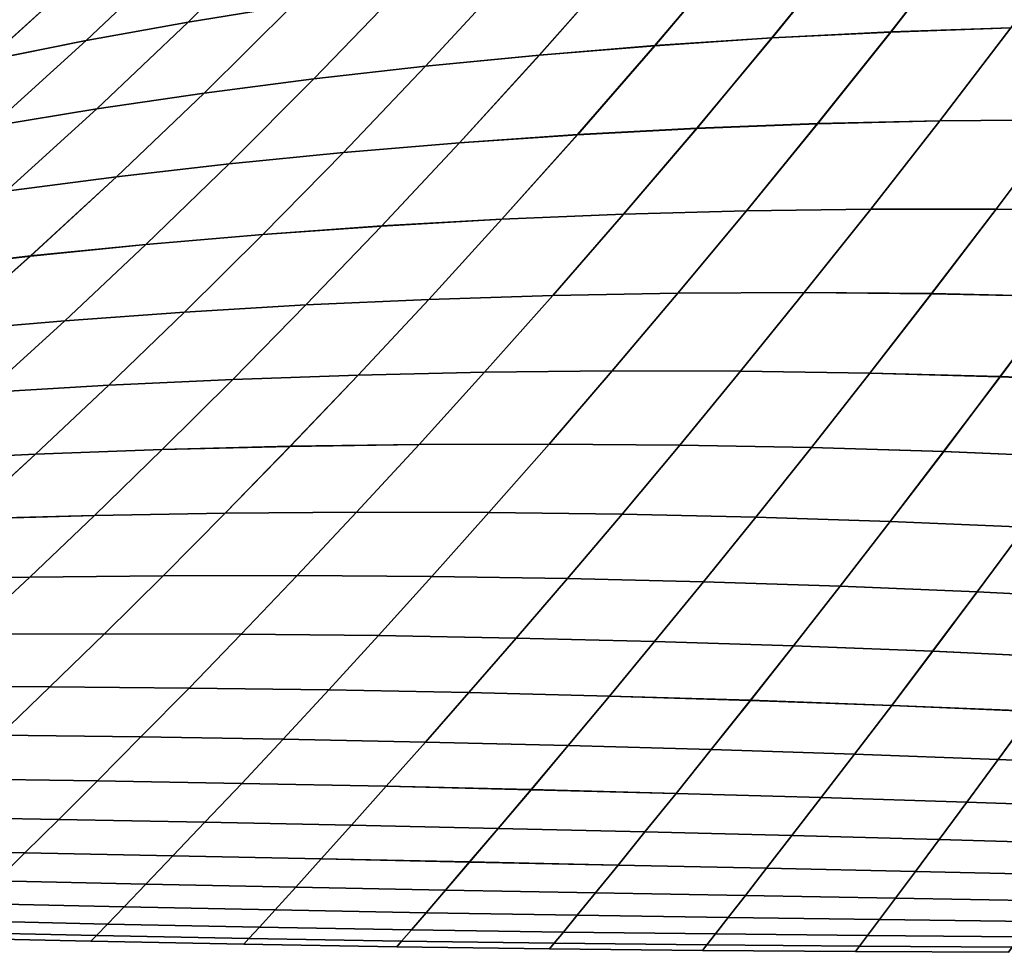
# Model space of a CAD drawing. Header units: metres. Extents: x -24 to 94, y -256 to 25.
# Tile 110 of 195: x 17.2 to 23.52, y -24.99 to -19. Entities that reach past the tile are written whole.
import ezdxf

# ---------------------------------------------------------------- set-up
doc = ezdxf.new("R2010")
doc.units = ezdxf.units.M
doc.layers.add('solid_10_061_003_XXX', color=7, linetype='CONTINUOUS')

msp = doc.modelspace()

# ---------------------------------------------------------------- linework, layer by layer
at = {"layer": 'solid_10_061_003_XXX'}
for points in [[(19.527788, -18.316324, 68.681068), (18.95368, -18.91013, 69.369293), (18.281752, -19.019661, 68.871391), (18.873268, -18.433393, 68.180275)], [(18.953976, -18.909807, 110.631088), (19.528074, -18.315998, 111.31929), (18.873556, -18.433083, 111.820076), (18.282049, -19.019352, 111.128983)], [(18.873268, -18.433393, 68.180275), (18.281752, -19.019661, 68.871391), (17.625895, -19.138577, 68.353134), (18.23595, -18.559431, 67.658302)], [(18.282049, -19.019352, 111.128983), (18.873556, -18.433083, 111.820076), (18.236237, -18.559132, 112.342041), (17.626194, -19.138279, 111.64724)], [(23.274015, -18.465136, 71.821831), (22.793438, -19.083235, 72.541359), (22.030758, -19.121578, 72.2033), (22.524155, -18.512674, 71.486076)], [(22.793724, -19.082846, 107.459106), (23.274305, -18.464733, 108.178619), (22.524446, -18.512285, 108.514359), (22.031046, -19.121201, 107.797157)], [(24.033642, -18.428886, 72.124054), (23.565268, -19.056311, 72.847397), (22.793438, -19.083235, 72.541359), (23.274015, -18.465136, 71.821831)], [(23.565554, -19.055908, 107.153084), (24.033932, -18.428469, 107.876404), (23.274305, -18.464733, 108.178619), (22.793724, -19.082846, 107.459106)], [(22.524155, -18.512674, 71.486076), (22.030758, -19.121578, 72.2033), (21.27808, -19.171082, 71.834969), (21.784996, -18.57123, 71.118637)], [(22.031046, -19.121201, 107.797157), (22.524446, -18.512285, 108.514359), (21.785288, -18.570854, 108.88179), (21.27837, -19.170719, 108.165474)], [(18.23595, -18.559431, 67.658302), (17.625895, -19.138577, 68.353134), (16.98679, -19.266613, 67.816643), (17.616589, -18.694168, 67.117371)], [(17.626194, -19.138279, 111.64724), (18.236237, -18.559132, 112.342041), (17.616877, -18.693882, 112.882957), (16.987091, -19.266327, 112.183716)], [(21.784996, -18.57123, 71.118637), (21.27808, -19.171082, 71.834969), (20.536236, -19.231499, 71.438141), (21.057453, -18.640524, 70.721375)], [(21.27837, -19.170719, 108.165474), (21.785288, -18.570854, 108.88179), (21.057747, -18.640163, 109.279037), (20.536526, -19.231148, 108.562294)], [(21.057453, -18.640524, 70.721375), (20.536236, -19.231499, 71.438141), (19.806055, -19.302572, 71.014595), (20.342443, -18.720289, 70.296158)], [(20.536526, -19.231148, 108.562294), (21.057747, -18.640163, 109.279037), (20.342737, -18.71994, 109.704254), (19.806347, -19.302235, 108.985832)], [(17.616589, -18.694168, 67.117371), (16.98679, -19.266613, 67.816643), (16.365112, -19.403511, 67.264061), (17.015936, -18.837339, 66.5597)], [(16.987091, -19.266327, 112.183716), (17.616877, -18.693882, 112.882957), (17.016226, -18.837063, 113.44062), (16.365416, -19.403238, 112.736298)], [(20.342443, -18.720289, 70.296158), (19.806055, -19.302572, 71.014595), (19.088373, -19.38405, 70.566109), (19.640881, -18.810247, 69.844841)], [(19.806347, -19.302235, 108.985832), (20.342737, -18.71994, 109.704254), (19.641174, -18.809914, 110.155556), (19.088667, -19.383726, 109.434303)], [(19.640881, -18.810247, 69.844841), (19.088373, -19.38405, 70.566109), (18.384018, -19.475681, 70.094475), (18.95368, -18.91013, 69.369293)], [(19.088667, -19.383726, 109.434303), (19.641174, -18.809914, 110.155556), (18.953976, -18.909807, 110.631088), (18.384315, -19.47537, 109.90593)], [(18.95368, -18.91013, 69.369293), (18.384018, -19.475681, 70.094475), (17.693821, -19.577213, 69.601463), (18.281752, -19.019661, 68.871391)], [(18.384315, -19.47537, 109.90593), (18.953976, -18.909807, 110.631088), (18.282049, -19.019352, 111.128983), (17.694118, -19.576914, 110.398933)], [(18.281752, -19.019661, 68.871391), (17.693821, -19.577213, 69.601463), (17.018497, -19.688395, 69.088989), (17.625895, -19.138577, 68.353134)], [(17.694118, -19.576914, 110.398933), (18.282049, -19.019352, 111.128983), (17.626194, -19.138279, 111.64724), (17.018799, -19.688107, 110.9114)], [(22.793438, -19.083235, 72.541359), (22.323689, -19.67215, 73.287315), (21.547672, -19.701883, 72.948425), (22.030758, -19.121578, 72.2033)], [(22.323965, -19.67178, 106.713165), (22.793724, -19.082846, 107.459106), (22.031046, -19.121201, 107.797157), (21.547951, -19.701527, 107.052048)], [(23.565268, -19.056311, 72.847397), (23.1082, -19.653784, 73.595825), (22.323689, -19.67215, 73.287315), (22.793438, -19.083235, 72.541359)], [(23.108477, -19.653402, 106.404671), (23.565554, -19.055908, 107.153084), (22.793724, -19.082846, 107.459106), (22.323965, -19.67178, 106.713165)], [(24.345249, -19.041071, 73.119873), (23.900307, -19.64703, 73.872528), (23.1082, -19.653784, 73.595825), (23.565268, -19.056311, 72.847397)], [(23.900583, -19.646635, 106.127975), (24.345535, -19.040657, 106.880615), (23.565554, -19.055908, 107.153084), (23.108477, -19.653402, 106.404671)], [(17.625895, -19.138577, 68.353134), (17.018497, -19.688395, 69.088989), (16.358654, -19.808973, 68.559082), (16.98679, -19.266613, 67.816643)], [(17.018799, -19.688107, 110.9114), (17.626194, -19.138279, 111.64724), (16.987091, -19.266327, 112.183716), (16.358957, -19.808697, 111.441299)], [(22.030758, -19.121578, 72.2033), (21.547672, -19.701883, 72.948425), (20.78092, -19.742754, 72.580803), (21.27808, -19.171082, 71.834969)], [(21.547951, -19.701527, 107.052048), (22.031046, -19.121201, 107.797157), (21.27837, -19.170719, 108.165474), (20.781199, -19.742411, 107.419647)], [(21.27808, -19.171082, 71.834969), (20.78092, -19.742754, 72.580803), (20.024176, -19.794533, 72.18615), (20.536236, -19.231499, 71.438141)], [(20.781199, -19.742411, 107.419647), (21.27837, -19.170719, 108.165474), (20.536526, -19.231148, 108.562294), (20.024456, -19.794203, 107.814293)], [(20.536236, -19.231499, 71.438141), (20.024176, -19.794533, 72.18615), (19.278187, -19.856989, 71.766136), (19.806055, -19.302572, 71.014595)], [(20.024456, -19.794203, 107.814293), (20.536526, -19.231148, 108.562294), (19.806347, -19.302235, 108.985832), (19.278467, -19.85667, 108.234299)], [(19.806055, -19.302572, 71.014595), (19.278187, -19.856989, 71.766136), (18.543701, -19.929892, 71.322449), (19.088373, -19.38405, 70.566109)], [(19.278467, -19.85667, 108.234299), (19.806347, -19.302235, 108.985832), (19.088667, -19.383726, 109.434303), (18.543983, -19.929586, 108.677979)], [(19.088373, -19.38405, 70.566109), (18.543701, -19.929892, 71.322449), (17.821466, -20.013012, 70.856766), (18.384018, -19.475681, 70.094475)], [(18.543983, -19.929586, 108.677979), (19.088667, -19.383726, 109.434303), (18.384315, -19.47537, 109.90593), (17.821751, -20.012718, 109.143654)], [(18.384018, -19.475681, 70.094475), (17.821466, -20.013012, 70.856766), (17.112225, -20.106121, 70.370781), (17.693821, -19.577213, 69.601463)], [(17.821751, -20.012718, 109.143654), (18.384315, -19.47537, 109.90593), (17.694118, -19.576914, 110.398933), (17.112511, -20.105839, 109.629623)], [(17.693821, -19.577213, 69.601463), (17.112225, -20.106121, 70.370781), (16.416613, -20.208982, 69.866302), (17.018497, -19.688395, 69.088989)], [(17.112511, -20.105839, 109.629623), (17.694118, -19.576914, 110.398933), (17.018799, -19.688107, 110.9114), (16.416903, -20.208712, 110.134102)], [(23.1082, -19.653784, 73.595825), (22.664869, -20.22086, 74.368164), (21.867199, -20.231518, 74.058754), (22.323689, -19.67215, 73.287315)], [(22.665129, -20.220501, 105.632332), (23.108477, -19.653402, 106.404671), (22.323965, -19.67178, 106.713165), (21.867458, -20.231174, 105.941734)], [(23.900307, -19.64703, 73.872528), (23.469547, -20.221556, 74.647652), (22.664869, -20.22086, 74.368164), (23.1082, -19.653784, 73.595825)], [(23.469807, -20.221188, 105.352859), (23.900583, -19.646635, 106.127975), (23.108477, -19.653402, 106.404671), (22.665129, -20.220501, 105.632332)], [(24.699036, -19.652136, 74.116119), (24.280361, -20.233835, 74.896004), (23.469547, -20.221556, 74.647652), (23.900307, -19.64703, 73.872528)], [(24.280622, -20.233454, 105.104523), (24.699312, -19.65173, 105.884399), (23.900583, -19.646635, 106.127975), (23.469807, -20.221188, 105.352859)], [(21.547672, -19.701883, 72.948425), (21.077341, -20.253315, 73.720734), (20.295977, -20.286045, 73.355652), (20.78092, -19.742754, 72.580803)], [(21.0776, -20.252985, 106.279739), (21.547951, -19.701527, 107.052048), (20.781199, -19.742411, 107.419647), (20.296236, -20.285727, 106.644806)], [(22.323689, -19.67215, 73.287315), (21.867199, -20.231518, 74.058754), (21.077341, -20.253315, 73.720734), (21.547672, -19.701883, 72.948425)], [(21.867458, -20.231174, 105.941734), (22.323965, -19.67178, 106.713165), (21.547951, -19.701527, 107.052048), (21.0776, -20.252985, 106.279739)], [(20.78092, -19.742754, 72.580803), (20.295977, -20.286045, 73.355652), (19.523766, -20.3295, 72.965096), (20.024176, -19.794533, 72.18615)], [(20.296236, -20.285727, 106.644806), (20.781199, -19.742411, 107.419647), (20.024456, -19.794203, 107.814293), (19.524025, -20.329193, 107.035355)], [(18.761631, -20.383181, 107.449799), (19.278467, -19.85667, 108.234299), (18.543983, -19.929586, 108.677979), (18.009716, -20.447481, 107.886566)], [(20.024176, -19.794533, 72.18615), (19.523766, -20.3295, 72.965096), (18.761372, -20.383474, 72.550636), (19.278187, -19.856989, 71.766136)], [(19.524025, -20.329193, 107.035355), (20.024456, -19.794203, 107.814293), (19.278467, -19.85667, 108.234299), (18.761631, -20.383181, 107.449799)], [(19.278187, -19.856989, 71.766136), (18.761372, -20.383474, 72.550636), (18.009457, -20.447762, 72.113853), (18.543701, -19.929892, 71.322449)], [(18.543701, -19.929892, 71.322449), (18.009457, -20.447762, 72.113853), (17.268682, -20.522158, 71.656326), (17.821466, -20.013012, 70.856766)], [(18.009716, -20.447481, 107.886566), (18.543983, -19.929586, 108.677979), (17.821751, -20.012718, 109.143654), (17.268944, -20.521889, 108.344086)], [(17.821466, -20.013012, 70.856766), (17.268682, -20.522158, 71.656326), (16.539709, -20.606453, 71.179642), (17.112225, -20.106121, 70.370781)], [(17.268944, -20.521889, 108.344086), (17.821751, -20.012718, 109.143654), (17.112511, -20.105839, 109.629623), (16.53997, -20.606197, 108.820763)], [(21.867199, -20.231518, 74.058754), (21.426401, -20.760983, 74.854752), (20.622208, -20.775597, 74.519524), (21.077341, -20.253315, 73.720734)], [(21.426634, -20.76067, 105.145729), (21.867458, -20.231174, 105.941734), (21.0776, -20.252985, 106.279739), (20.622437, -20.775297, 105.480934)], [(22.664869, -20.22086, 74.368164), (22.237705, -20.757092, 75.163246), (21.426401, -20.760983, 74.854752), (21.867199, -20.231518, 74.058754)], [(22.237938, -20.756765, 104.83725), (22.665129, -20.220501, 105.632332), (21.867458, -20.231174, 105.941734), (21.426634, -20.76067, 105.145729)], [(23.469547, -20.221556, 74.647652), (23.055403, -20.76412, 75.443802), (22.237705, -20.757092, 75.163246), (22.664869, -20.22086, 74.368164)], [(23.055639, -20.763781, 104.556709), (23.469807, -20.221188, 105.352859), (22.665129, -20.220501, 105.632332), (22.237938, -20.756765, 104.83725)], [(24.280361, -20.233835, 74.896004), (23.878729, -20.782265, 75.695305), (23.055403, -20.76412, 75.443802), (23.469547, -20.221556, 74.647652)], [(23.878967, -20.781912, 104.305229), (24.280622, -20.233454, 105.104523), (23.469807, -20.221188, 105.352859), (23.055639, -20.763781, 104.556709)], [(20.295977, -20.286045, 73.355652), (19.825714, -20.800753, 74.159004), (19.0375, -20.836267, 73.774666), (19.523766, -20.3295, 72.965096)], [(19.825941, -20.800465, 105.841438), (20.296236, -20.285727, 106.644806), (19.524025, -20.329193, 107.035355), (19.037727, -20.835993, 106.225769)], [(21.077341, -20.253315, 73.720734), (20.622208, -20.775597, 74.519524), (19.825714, -20.800753, 74.159004), (20.295977, -20.286045, 73.355652)], [(20.622437, -20.775297, 105.480934), (21.0776, -20.252985, 106.279739), (20.296236, -20.285727, 106.644806), (19.825941, -20.800465, 105.841438)], [(19.523766, -20.3295, 72.965096), (19.0375, -20.836267, 73.774666), (18.258146, -20.881958, 73.367958), (18.761372, -20.383474, 72.550636)], [(19.037727, -20.835993, 106.225769), (19.524025, -20.329193, 107.035355), (18.761631, -20.383181, 107.449799), (18.258371, -20.881699, 106.632462)], [(18.761372, -20.383474, 72.550636), (18.258146, -20.881958, 73.367958), (17.48823, -20.937647, 72.940361), (18.009457, -20.447762, 72.113853)], [(18.258371, -20.881699, 106.632462), (18.761631, -20.383181, 107.449799), (18.009716, -20.447481, 107.886566), (17.488453, -20.937401, 107.060051)], [(18.009457, -20.447762, 72.113853), (17.48823, -20.937647, 72.940361), (16.728331, -21.003149, 72.493332), (17.268682, -20.522158, 71.656326)], [(17.488453, -20.937401, 107.060051), (18.009716, -20.447481, 107.886566), (17.268944, -20.521889, 108.344086), (16.728554, -21.002916, 107.507065)], [(17.268682, -20.522158, 71.656326), (16.728331, -21.003149, 72.493332), (15.979022, -21.078283, 72.028343), (16.539709, -20.606453, 71.179642)], [(16.728554, -21.002916, 107.507065), (17.268944, -20.521889, 108.344086), (16.53997, -20.606197, 108.820763), (15.979245, -21.078064, 107.972038)], [(19.825714, -20.800753, 74.159004), (19.3722, -21.286795, 74.990776), (18.567486, -21.314816, 74.614944), (19.0375, -20.836267, 73.774666)], [(19.372389, -21.286545, 105.009659), (19.825941, -20.800465, 105.841438), (19.037727, -20.835993, 106.225769), (18.567671, -21.314579, 105.385468)], [(20.622208, -20.775597, 74.519524), (20.184311, -21.268581, 75.344498), (19.3722, -21.286795, 74.990776), (19.825714, -20.800753, 74.159004)], [(20.184505, -21.268316, 104.655945), (20.622437, -20.775297, 105.480934), (19.825941, -20.800465, 105.841438), (19.372389, -21.286545, 105.009659)], [(21.426401, -20.760983, 74.854752), (21.003323, -21.260334, 75.674774), (20.184311, -21.268581, 75.344498), (20.622208, -20.775597, 74.519524)], [(21.003521, -21.260056, 104.325691), (21.426634, -20.76067, 105.145729), (20.622437, -20.775297, 105.480934), (20.184505, -21.268316, 104.655945)], [(22.237705, -20.757092, 75.163246), (21.82872, -21.262213, 75.980278), (21.003323, -21.260334, 75.674774), (21.426401, -20.760983, 74.854752)], [(21.828922, -21.261921, 104.020203), (22.237938, -20.756765, 104.83725), (21.426634, -20.76067, 105.145729), (21.003521, -21.260056, 104.325691)], [(23.055403, -20.76412, 75.443802), (22.659887, -21.274387, 76.259903), (21.82872, -21.262213, 75.980278), (22.237705, -20.757092, 75.163246)], [(22.660095, -21.274082, 103.740601), (23.055639, -20.763781, 104.556709), (22.237938, -20.756765, 104.83725), (21.828922, -21.261921, 104.020203)], [(23.878729, -20.782265, 75.695305), (23.496149, -21.297031, 76.512657), (22.659887, -21.274387, 76.259903), (23.055403, -20.76412, 75.443802)], [(23.496363, -21.296711, 103.487869), (23.878967, -20.781912, 104.305229), (23.055639, -20.763781, 104.556709), (22.660095, -21.274082, 103.740601)], [(24.706909, -20.811724, 75.916656), (24.336836, -21.330318, 76.737534), (23.496149, -21.297031, 76.512657), (23.878729, -20.782265, 75.695305)], [(24.337053, -21.329987, 103.263008), (24.707151, -20.811359, 104.083893), (23.878967, -20.781912, 104.305229), (23.496363, -21.296711, 103.487869)], [(19.0375, -20.836267, 73.774666), (18.567486, -21.314816, 74.614944), (17.770668, -21.352486, 74.218361), (18.258146, -20.881958, 73.367958)], [(18.567671, -21.314579, 105.385468), (19.037727, -20.835993, 106.225769), (18.258371, -20.881699, 106.632462), (17.770849, -21.352262, 105.782028)], [(18.258146, -20.881958, 73.367958), (17.770668, -21.352486, 74.218361), (16.982244, -21.399647, 73.802376), (17.48823, -20.937647, 72.940361)], [(17.770849, -21.352262, 105.782028), (18.258371, -20.881699, 106.632462), (17.488453, -20.937401, 107.060051), (16.982422, -21.399439, 106.198006)], [(17.48823, -20.937647, 72.940361), (16.982244, -21.399647, 73.802376), (16.202713, -21.456141, 73.368332), (16.728331, -21.003149, 72.493332)], [(16.982422, -21.399439, 106.198006), (17.488453, -20.937401, 107.060051), (16.728554, -21.002916, 107.507065), (16.202888, -21.455948, 106.632027)], [(19.3722, -21.286795, 74.990776), (18.936203, -21.744493, 75.852188), (18.114555, -21.765503, 75.487373), (18.567486, -21.314816, 74.614944)], [(18.936361, -21.744276, 104.148232), (19.372389, -21.286545, 105.009659), (18.567671, -21.314579, 105.385468), (18.114708, -21.765299, 104.513031)], [(20.184311, -21.268581, 75.344498), (19.764372, -21.732571, 76.196671), (18.936203, -21.744493, 75.852188), (19.3722, -21.286795, 74.990776)], [(19.764534, -21.732338, 103.803764), (20.184505, -21.268316, 104.655945), (19.372389, -21.286545, 105.009659), (18.936361, -21.744276, 104.148232)], [(21.003323, -21.260334, 75.674774), (20.598637, -21.729868, 76.5196), (19.764372, -21.732571, 76.196671), (20.184311, -21.268581, 75.344498)], [(20.598806, -21.729622, 103.480858), (21.003521, -21.260056, 104.325691), (20.184505, -21.268316, 104.655945), (19.764534, -21.732338, 103.803764)], [(21.82872, -21.262213, 75.980278), (21.438566, -21.736525, 76.819771), (20.598637, -21.729868, 76.5196), (21.003323, -21.260334, 75.674774)], [(21.43874, -21.736263, 103.180702), (21.828922, -21.261921, 104.020203), (21.003521, -21.260056, 104.325691), (20.598806, -21.729622, 103.480858)], [(22.659887, -21.274387, 76.259903), (22.283627, -21.752687, 77.096191), (21.438566, -21.736525, 76.819771), (21.82872, -21.262213, 75.980278)], [(22.283808, -21.752411, 102.904305), (22.660095, -21.274082, 103.740601), (21.828922, -21.261921, 104.020203), (21.43874, -21.736263, 103.180702)], [(23.496149, -21.297031, 76.512657), (23.133242, -21.778505, 77.347961), (22.283627, -21.752687, 77.096191), (22.659887, -21.274387, 76.259903)], [(23.13343, -21.778217, 102.652557), (23.496363, -21.296711, 103.487869), (22.660095, -21.274082, 103.740601), (22.283808, -21.752411, 102.904305)], [(24.336836, -21.330318, 76.737534), (23.986832, -21.814135, 77.574196), (23.133242, -21.778505, 77.347961), (23.496149, -21.297031, 76.512657)], [(23.987026, -21.813833, 102.426346), (24.337053, -21.329987, 103.263008), (23.496363, -21.296711, 103.487869), (23.13343, -21.778217, 102.652557)], [(17.770668, -21.352486, 74.218361), (17.29985, -21.795458, 75.103462), (16.49251, -21.834227, 74.701675), (16.982244, -21.399647, 73.802376)], [(17.299997, -21.795269, 104.896919), (17.770849, -21.352262, 105.782028), (16.982422, -21.399439, 106.198006), (16.492653, -21.834053, 105.298691)], [(18.567486, -21.314816, 74.614944), (18.114555, -21.765503, 75.487373), (17.29985, -21.795458, 75.103462), (17.770668, -21.352486, 74.218361)], [(18.114708, -21.765299, 104.513031), (18.567671, -21.314579, 105.385468), (17.770849, -21.352262, 105.782028), (17.299997, -21.795269, 104.896919)], [(18.936203, -21.744493, 75.852188), (18.518259, -22.174231, 76.744713), (17.679319, -22.188736, 76.393608), (18.114555, -21.765503, 75.487373)], [(18.518406, -22.17403, 103.255722), (18.936361, -21.744276, 104.148232), (18.114708, -21.765299, 104.513031), (17.679462, -22.188549, 103.606812)], [(19.764372, -21.732571, 76.196671), (19.36286, -22.167933, 77.077293), (18.518259, -22.174231, 76.744713), (18.936203, -21.744493, 75.852188)], [(19.363012, -22.167719, 102.923157), (19.764534, -21.732338, 103.803764), (18.936361, -21.744276, 104.148232), (18.518406, -22.17403, 103.255722)], [(20.598637, -21.729868, 76.5196), (20.21277, -22.169958, 77.390236), (19.36286, -22.167933, 77.077293), (19.764372, -21.732571, 76.196671)], [(20.212929, -22.169731, 102.610229), (20.598806, -21.729622, 103.480858), (19.764534, -21.732338, 103.803764), (19.363012, -22.167719, 102.923157)], [(21.438566, -21.736525, 76.819771), (21.067629, -22.180428, 77.68248), (20.21277, -22.169958, 77.390236), (20.598637, -21.729868, 76.5196)], [(21.067791, -22.180189, 102.318008), (21.43874, -21.736263, 103.180702), (20.598806, -21.729622, 103.480858), (20.212929, -22.169731, 102.610229)], [(22.283627, -21.752687, 77.096191), (21.926987, -22.199467, 77.953117), (21.067629, -22.180428, 77.68248), (21.438566, -21.736525, 76.819771)], [(21.927155, -22.199215, 102.047386), (22.283808, -21.752411, 102.904305), (21.43874, -21.736263, 103.180702), (21.067791, -22.180189, 102.318008)], [(23.133242, -21.778505, 77.347961), (22.79035, -22.227205, 78.201363), (21.926987, -22.199467, 77.953117), (22.283627, -21.752687, 77.096191)], [(22.790524, -22.226942, 101.799156), (23.13343, -21.778217, 102.652557), (22.283808, -21.752411, 102.904305), (21.927155, -22.199215, 102.047386)], [(17.29985, -21.795458, 75.103462), (16.846395, -22.211332, 76.025078), (16.019836, -22.241903, 75.640244), (16.49251, -21.834227, 74.701675)], [(16.846535, -22.211159, 103.975327), (17.299997, -21.795269, 104.896919), (16.492653, -21.834053, 105.298691), (16.019972, -22.241743, 104.360146)], [(18.114555, -21.765503, 75.487373), (17.679319, -22.188736, 76.393608), (16.846395, -22.211332, 76.025078), (17.29985, -21.795458, 75.103462)], [(17.679462, -22.188549, 103.606812), (18.114708, -21.765299, 104.513031), (17.299997, -21.795269, 104.896919), (16.846535, -22.211159, 103.975327)], [(23.986832, -21.814135, 77.574196), (23.657232, -22.263775, 78.42643), (22.79035, -22.227205, 78.201363), (23.133242, -21.778505, 77.347961)], [(23.657412, -22.263502, 101.57412), (23.987026, -21.813833, 102.426346), (23.13343, -21.778217, 102.652557), (22.790524, -22.226942, 101.799156)], [(17.679319, -22.188736, 76.393608), (17.263479, -22.584227, 77.334084), (16.412189, -22.599829, 76.983727), (16.846395, -22.211332, 76.025078)], [(17.263632, -22.584045, 102.666374), (17.679462, -22.188549, 103.606812), (16.846535, -22.211159, 103.975327), (16.412342, -22.599659, 103.016716)], [(18.518259, -22.174231, 76.744713), (18.119892, -22.575724, 77.668701), (17.263479, -22.584227, 77.334084), (17.679319, -22.188736, 76.393608)], [(18.120049, -22.575531, 102.331757), (18.518406, -22.17403, 103.255722), (17.679462, -22.188549, 103.606812), (17.263632, -22.584045, 102.666374)], [(19.36286, -22.167933, 77.077293), (18.981144, -22.574421, 77.98661), (18.119892, -22.575724, 77.668701), (18.518259, -22.174231, 76.744713)], [(18.9813, -22.574217, 102.013863), (19.363012, -22.167719, 102.923157), (18.518406, -22.17403, 103.255722), (18.120049, -22.575531, 102.331757)], [(20.21277, -22.169958, 77.390236), (19.846945, -22.580416, 78.286819), (18.981144, -22.574421, 77.98661), (19.36286, -22.167933, 77.077293)], [(19.847103, -22.580202, 101.713669), (20.212929, -22.169731, 102.610229), (19.363012, -22.167719, 102.923157), (18.9813, -22.574217, 102.013863)], [(21.067629, -22.180428, 77.68248), (20.716993, -22.593813, 78.568367), (19.846945, -22.580416, 78.286819), (20.21277, -22.169958, 77.390236)], [(20.717155, -22.593588, 101.432137), (21.067791, -22.180189, 102.318008), (20.212929, -22.169731, 102.610229), (19.847103, -22.580202, 101.713669)], [(21.926987, -22.199467, 77.953117), (21.590919, -22.614717, 78.830467), (20.716993, -22.593813, 78.568367), (21.067629, -22.180428, 77.68248)], [(21.591084, -22.614483, 101.170044), (21.927155, -22.199215, 102.047386), (21.067791, -22.180189, 102.318008), (20.717155, -22.593588, 101.432137)], [(22.79035, -22.227205, 78.201363), (22.468313, -22.643242, 79.072441), (21.590919, -22.614717, 78.830467), (21.926987, -22.199467, 77.953117)], [(22.468479, -22.643, 100.928093), (22.790524, -22.226942, 101.799156), (21.927155, -22.199215, 102.047386), (21.591084, -22.614483, 101.170044)], [(23.657232, -22.263775, 78.42643), (23.348764, -22.679499, 79.293579), (22.468313, -22.643242, 79.072441), (22.79035, -22.227205, 78.201363)], [(23.348932, -22.679249, 100.70697), (23.657412, -22.263502, 101.57412), (22.790524, -22.226942, 101.799156), (22.468479, -22.643, 100.928093)], [(24.52714, -22.309307, 78.62751), (24.231863, -22.7236, 79.493187), (23.348764, -22.679499, 79.293579), (23.657232, -22.263775, 78.42643)], [(24.232035, -22.723343, 100.507378), (24.527325, -22.309023, 101.373055), (23.657412, -22.263502, 101.57412), (23.348932, -22.679249, 100.70697)], [(18.119892, -22.575724, 77.668701), (17.743713, -22.947983, 78.623306), (16.869923, -22.950928, 78.307899), (17.263479, -22.584227, 77.334084)], [(17.743858, -22.947805, 101.377136), (18.120049, -22.575531, 102.331757), (17.263632, -22.584045, 102.666374), (16.870066, -22.95076, 101.692535)], [(18.981144, -22.574421, 77.98661), (18.621565, -22.951124, 78.92379), (17.743713, -22.947983, 78.623306), (18.119892, -22.575724, 77.668701)], [(18.62171, -22.950939, 101.076668), (18.9813, -22.574217, 102.013863), (18.120049, -22.575531, 102.331757), (17.743858, -22.947805, 101.377136)], [(19.846945, -22.580416, 78.286819), (19.503239, -22.96044, 79.208488), (18.621565, -22.951124, 78.92379), (18.981144, -22.574421, 77.98661)], [(19.503384, -22.960245, 100.791985), (19.847103, -22.580202, 101.713669), (18.9813, -22.574217, 102.013863), (18.62171, -22.950939, 101.076668)], [(17.263479, -22.584227, 77.334084), (16.869923, -22.950928, 78.307899), (16.00042, -22.959873, 77.978424), (16.412189, -22.599829, 76.983727)], [(16.870066, -22.95076, 101.692535), (17.263632, -22.584045, 102.666374), (16.412342, -22.599659, 103.016716), (16.000563, -22.959713, 102.021996)], [(20.716993, -22.593813, 78.568367), (20.388494, -22.976009, 79.476555), (19.503239, -22.96044, 79.208488), (19.846945, -22.580416, 78.286819)], [(20.388643, -22.975807, 100.523933), (20.717155, -22.593588, 101.432137), (19.847103, -22.580202, 101.713669), (19.503384, -22.960245, 100.791985)], [(21.590919, -22.614717, 78.830467), (21.277031, -22.997931, 79.72731), (20.388494, -22.976009, 79.476555), (20.716993, -22.593813, 78.568367)], [(21.27718, -22.997721, 100.273193), (21.591084, -22.614483, 101.170044), (20.717155, -22.593588, 101.432137), (20.388643, -22.975807, 100.523933)], [(22.468313, -22.643242, 79.072441), (22.168507, -23.026295, 79.960159), (21.277031, -22.997931, 79.72731), (21.590919, -22.614717, 78.830467)], [(22.168657, -23.026079, 100.040359), (22.468479, -22.643, 100.928093), (21.591084, -22.614483, 101.170044), (21.27718, -22.997721, 100.273193)], [(23.348764, -22.679499, 79.293579), (23.06259, -23.061197, 80.174492), (22.168507, -23.026295, 79.960159), (22.468313, -22.643242, 79.072441)], [(23.062742, -23.060974, 99.826042), (23.348932, -22.679249, 100.70697), (22.468479, -22.643, 100.928093), (22.168657, -23.026079, 100.040359)], [(24.231863, -22.7236, 79.493187), (23.958941, -23.102734, 80.36972), (23.06259, -23.061197, 80.174492), (23.348764, -22.679499, 79.293579)], [(23.959095, -23.102505, 99.630829), (24.232035, -22.723343, 100.507378), (23.348932, -22.679249, 100.70697), (23.062742, -23.060974, 99.826042)], [(17.743713, -22.947983, 78.623306), (17.392359, -23.289984, 79.607422), (16.501577, -23.287764, 79.313881), (16.869923, -22.950928, 78.307899)], [(17.39245, -23.289845, 100.392929), (17.743858, -22.947805, 101.377136), (16.870066, -22.95076, 101.692535), (16.501665, -23.287634, 100.686447)], [(18.621565, -22.951124, 78.92379), (18.286474, -23.297102, 79.887787), (17.392359, -23.289984, 79.607422), (17.743713, -22.947983, 78.623306)], [(18.28657, -23.296955, 100.112587), (18.62171, -22.950939, 101.076668), (17.743858, -22.947805, 101.377136), (17.39245, -23.289845, 100.392929)], [(19.503239, -22.96044, 79.208488), (19.183739, -23.309191, 80.154236), (18.286474, -23.297102, 79.887787), (18.621565, -22.951124, 78.92379)], [(19.183842, -23.309034, 99.846161), (19.503384, -22.960245, 100.791985), (18.62171, -22.950939, 101.076668), (18.28657, -23.296955, 100.112587)], [(20.388494, -22.976009, 79.476555), (20.083963, -23.326321, 80.406036), (19.183739, -23.309191, 80.154236), (19.503239, -22.96044, 79.208488)], [(20.08407, -23.326155, 99.594383), (20.388643, -22.975807, 100.523933), (19.503384, -22.960245, 100.791985), (19.183842, -23.309034, 99.846161)], [(21.277031, -22.997931, 79.72731), (20.9869, -23.34857, 80.642609), (20.083963, -23.326321, 80.406036), (20.388494, -22.976009, 79.476555)], [(20.987013, -23.348396, 99.357834), (21.27718, -22.997721, 100.273193), (20.388643, -22.975807, 100.523933), (20.08407, -23.326155, 99.594383)], [(22.168507, -23.026295, 79.960159), (21.892279, -23.376017, 80.863441), (20.9869, -23.34857, 80.642609), (21.277031, -22.997931, 79.72731)], [(21.892397, -23.375835, 99.137024), (22.168657, -23.026079, 100.040359), (21.27718, -22.997721, 100.273193), (20.987013, -23.348396, 99.357834)], [(23.06259, -23.061197, 80.174492), (22.799826, -23.408741, 81.068031), (21.892279, -23.376017, 80.863441), (22.168507, -23.026295, 79.960159)], [(22.79995, -23.40855, 98.932472), (23.062742, -23.060974, 99.826042), (22.168657, -23.026079, 100.040359), (21.892397, -23.375835, 99.137024)], [(23.958941, -23.102734, 80.36972), (23.709272, -23.446821, 81.255852), (22.799826, -23.408741, 81.068031), (23.06259, -23.061197, 80.174492)], [(23.709404, -23.446623, 98.744667), (23.959095, -23.102505, 99.630829), (23.062742, -23.060974, 99.826042), (22.79995, -23.40855, 98.932472)], [(17.392359, -23.289984, 79.607422), (17.068316, -23.600735, 80.618813), (16.161255, -23.593737, 80.349525), (16.501577, -23.287764, 79.313881)], [(17.068335, -23.600645, 99.381393), (17.39245, -23.289845, 100.392929), (16.501665, -23.287634, 100.686447), (16.161263, -23.593658, 99.650642)], [(18.286474, -23.297102, 79.887787), (17.978056, -23.611406, 80.876625), (17.068316, -23.600735, 80.618813), (17.392359, -23.289984, 79.607422)], [(17.978086, -23.611305, 99.123627), (18.28657, -23.296955, 100.112587), (17.39245, -23.289845, 100.392929), (17.068335, -23.600645, 99.381393)], [(19.183739, -23.309191, 80.154236), (18.890329, -23.625811, 81.122322), (17.978056, -23.611406, 80.876625), (18.286474, -23.297102, 79.887787)], [(18.890371, -23.625698, 98.877968), (19.183842, -23.309034, 99.846161), (18.28657, -23.296955, 100.112587), (17.978086, -23.611305, 99.123627)], [(20.083963, -23.326321, 80.406036), (19.804985, -23.644007, 81.355286), (18.890329, -23.625811, 81.122322), (19.183739, -23.309191, 80.154236)], [(19.80504, -23.643883, 98.645042), (20.08407, -23.326155, 99.594383), (19.183842, -23.309034, 99.846161), (18.890371, -23.625698, 98.877968)], [(20.9869, -23.34857, 80.642609), (20.721832, -23.666058, 81.575035), (19.804985, -23.644007, 81.355286), (20.083963, -23.326321, 80.406036)], [(20.721899, -23.665924, 98.425331), (20.987013, -23.348396, 99.357834), (20.08407, -23.326155, 99.594383), (19.80504, -23.643883, 98.645042)], [(21.892279, -23.376017, 80.863441), (21.640656, -23.69203, 81.781136), (20.721832, -23.666058, 81.575035), (20.9869, -23.34857, 80.642609)], [(21.640734, -23.691885, 98.219269), (21.892397, -23.375835, 99.137024), (20.987013, -23.348396, 99.357834), (20.721899, -23.665924, 98.425331)], [(22.799826, -23.408741, 81.068031), (22.561237, -23.721987, 81.973167), (21.640656, -23.69203, 81.781136), (21.892279, -23.376017, 80.863441)], [(22.561327, -23.721832, 98.027283), (22.79995, -23.40855, 98.932472), (21.892397, -23.375835, 99.137024), (21.640734, -23.691885, 98.219269)], [(23.709272, -23.446821, 81.255852), (23.483366, -23.755993, 82.150696), (22.561237, -23.721987, 81.973167), (22.799826, -23.408741, 81.068031)], [(23.483469, -23.755827, 97.849792), (23.709404, -23.446623, 98.744667), (22.79995, -23.40855, 98.932472), (22.561327, -23.721832, 98.027283)], [(24.620348, -23.490334, 81.426407), (24.406826, -23.794113, 82.313293), (23.483366, -23.755993, 82.150696), (23.709272, -23.446821, 81.255852)], [(24.40694, -23.793938, 97.687233), (24.620483, -23.490129, 98.574142), (23.709404, -23.446623, 98.744667), (23.483469, -23.755827, 97.849792)], [(17.69841, -23.893028, 98.112144), (17.978086, -23.611305, 99.123627), (17.068335, -23.600645, 99.381393), (16.773993, -23.879208, 98.345222)], [(17.978056, -23.611406, 80.876625), (17.698427, -23.893093, 81.888008), (16.774025, -23.879259, 81.654877), (17.068316, -23.600735, 80.618813)], [(18.624809, -23.909353, 97.88945), (18.890371, -23.625698, 98.877968), (17.978086, -23.611305, 99.123627), (17.69841, -23.893028, 98.112144)], [(18.890329, -23.625811, 81.122322), (18.624811, -23.90943, 82.110756), (17.698427, -23.893093, 81.888008), (17.978056, -23.611406, 80.876625)], [(19.553076, -23.928228, 97.67765), (19.80504, -23.643883, 98.645042), (18.890371, -23.625698, 98.877968), (18.624809, -23.909353, 97.88945)], [(19.804985, -23.644007, 81.355286), (19.553061, -23.928316, 82.322601), (18.624811, -23.90943, 82.110756), (18.890329, -23.625811, 81.122322)], [(20.721832, -23.666058, 81.575035), (20.48303, -23.949804, 82.523148), (19.553061, -23.928316, 82.322601), (19.804985, -23.644007, 81.355286)], [(20.483061, -23.949703, 97.47715), (20.721899, -23.665924, 98.425331), (19.80504, -23.643883, 98.645042), (19.553076, -23.928228, 97.67765)], [(21.640656, -23.69203, 81.781136), (21.414551, -23.973944, 82.712044), (20.48303, -23.949804, 82.523148), (20.721832, -23.666058, 81.575035)], [(21.414598, -23.973831, 97.288307), (21.640734, -23.691885, 98.219269), (20.721899, -23.665924, 98.425331), (20.483061, -23.949703, 97.47715)], [(22.561237, -23.721987, 81.973167), (22.347456, -24.000788, 82.888939), (21.414551, -23.973944, 82.712044), (21.640656, -23.69203, 81.781136)], [(22.347521, -24.000662, 97.111465), (22.561327, -23.721832, 98.027283), (21.640734, -23.691885, 98.219269), (21.414598, -23.973831, 97.288307)], [(23.483366, -23.755993, 82.150696), (23.281584, -24.030388, 83.053482), (22.347456, -24.000788, 82.888939), (22.561237, -23.721987, 81.973167)], [(23.281662, -24.030249, 96.946976), (23.483469, -23.755827, 97.849792), (22.561327, -23.721832, 98.027283), (22.347521, -24.000662, 97.111465)], [(24.406826, -23.794113, 82.313293), (24.216764, -24.062794, 83.205322), (23.281584, -24.030388, 83.053482), (23.483366, -23.755993, 82.150696)], [(24.216858, -24.062643, 96.795189), (24.40694, -23.793938, 97.687233), (23.483469, -23.755827, 97.849792), (23.281662, -24.030249, 96.946976)], [(17.449421, -24.141354, 97.080009), (17.69841, -23.893028, 98.112144), (16.773993, -23.879208, 98.345222), (16.511581, -24.124737, 97.286514)], [(17.698427, -23.893093, 81.888008), (17.44945, -24.141401, 82.920113), (16.511625, -24.124775, 82.713554), (16.774025, -23.879259, 81.654877)], [(18.388762, -24.159286, 96.882248), (18.624809, -23.909353, 97.88945), (17.69841, -23.893028, 98.112144), (17.449421, -24.141354, 97.080009)], [(18.624811, -23.90943, 82.110756), (18.388773, -24.159346, 83.117928), (17.44945, -24.141401, 82.920113), (17.698427, -23.893093, 81.888008)], [(19.329515, -24.178576, 96.693642), (19.553076, -23.928228, 97.67765), (18.624809, -23.909353, 97.88945), (18.388762, -24.159286, 96.882248)], [(19.553061, -23.928316, 82.322601), (19.329512, -24.178646, 83.306587), (18.388773, -24.159346, 83.117928), (18.624811, -23.90943, 82.110756)], [(20.48303, -23.949804, 82.523148), (20.271553, -24.199341, 83.485756), (19.329512, -24.178646, 83.306587), (19.553061, -23.928316, 82.322601)], [(20.271572, -24.199259, 96.514534), (20.483061, -23.949703, 97.47715), (19.553076, -23.928228, 97.67765), (19.329515, -24.178576, 96.693642)], [(21.414551, -23.973944, 82.712044), (21.214773, -24.22147, 83.655151), (20.271553, -24.199341, 83.485756), (20.48303, -23.949804, 82.523148)], [(21.214808, -24.221375, 96.345192), (21.414598, -23.973831, 97.288307), (20.483061, -23.949703, 97.47715), (20.271572, -24.199259, 96.514534)], [(22.347456, -24.000788, 82.888939), (22.159044, -24.245071, 83.814499), (21.214773, -24.22147, 83.655151), (21.414551, -23.973944, 82.712044)], [(22.159094, -24.244965, 96.185898), (22.347521, -24.000662, 97.111465), (21.414598, -23.973831, 97.288307), (21.214808, -24.221375, 96.345192)], [(23.281584, -24.030388, 83.053482), (23.104244, -24.270185, 83.963509), (22.159044, -24.245071, 83.814499), (22.347456, -24.000788, 82.888939)], [(23.104309, -24.270067, 96.036942), (23.281662, -24.030249, 96.946976), (22.347521, -24.000662, 97.111465), (22.159094, -24.244965, 96.185898)], [(24.216764, -24.062794, 83.205322), (24.050245, -24.296852, 84.101906), (23.104244, -24.270185, 83.963509), (23.281584, -24.030388, 83.053482)], [(24.050327, -24.296724, 95.898605), (24.216858, -24.062643, 96.795189), (23.281662, -24.030249, 96.946976), (23.104309, -24.270067, 96.036942)], [(17.232517, -24.355852, 96.028198), (17.449421, -24.141354, 97.080009), (16.511581, -24.124737, 97.286514), (16.282701, -24.336819, 96.206314)], [(17.44945, -24.141401, 82.920113), (17.232534, -24.355898, 83.971954), (16.282728, -24.336855, 83.793785), (16.511625, -24.124775, 82.713554)], [(18.183426, -24.375099, 95.857269), (18.388762, -24.159286, 96.882248), (17.449421, -24.141354, 97.080009), (17.232517, -24.355852, 96.028198)], [(18.388773, -24.159346, 83.117928), (18.18343, -24.375154, 84.142937), (17.232534, -24.355898, 83.971954), (17.44945, -24.141401, 82.920113)], [(19.135361, -24.39459, 95.693871), (19.329515, -24.178576, 96.693642), (18.388762, -24.159286, 96.882248), (18.183426, -24.375099, 95.857269)], [(19.329512, -24.178646, 83.306587), (19.135351, -24.394655, 84.306389), (18.18343, -24.375154, 84.142937), (18.388773, -24.159346, 83.117928)], [(20.271553, -24.199341, 83.485756), (20.088221, -24.414425, 84.462067), (19.135351, -24.394655, 84.306389), (19.329512, -24.178646, 83.306587)], [(20.08824, -24.414352, 95.538246), (20.271572, -24.199259, 96.514534), (19.329515, -24.178576, 96.693642), (19.135361, -24.39459, 95.693871)], [(21.214773, -24.22147, 83.655151), (21.041943, -24.434496, 84.609734), (20.088221, -24.414425, 84.462067), (20.271553, -24.199341, 83.485756)], [(21.041975, -24.434414, 95.390633), (21.214808, -24.221375, 96.345192), (20.271572, -24.199259, 96.514534), (20.08824, -24.414352, 95.538246)], [(22.159044, -24.245071, 83.814499), (21.996429, -24.454895, 84.749176), (21.041943, -24.434496, 84.609734), (21.214773, -24.22147, 83.655151)], [(21.996475, -24.454803, 95.251244), (22.159094, -24.244965, 96.185898), (21.214808, -24.221375, 96.345192), (21.041975, -24.434414, 95.390633)], [(23.104244, -24.270185, 83.963509), (22.951591, -24.475651, 84.880173), (21.996429, -24.454895, 84.749176), (22.159044, -24.245071, 83.814499)], [(22.951649, -24.475552, 95.1203), (23.104309, -24.270067, 96.036942), (22.159094, -24.244965, 96.185898), (21.996475, -24.454803, 95.251244)], [(24.050245, -24.296852, 84.101906), (23.907335, -24.496794, 85.002502), (22.951591, -24.475651, 84.880173), (23.104244, -24.270185, 83.963509)], [(23.907404, -24.496685, 94.998024), (24.050327, -24.296724, 95.898605), (23.104309, -24.270067, 96.036942), (22.951649, -24.475552, 95.1203)], [(17.049046, -24.53611, 94.957779), (17.232517, -24.355852, 96.028198), (16.282701, -24.336819, 96.206314), (16.088882, -24.515047, 95.105774)], [(17.232534, -24.355898, 83.971954), (17.049042, -24.536158, 85.042473), (16.088888, -24.515089, 84.894432), (16.282728, -24.336855, 83.793785)], [(18.18343, -24.375154, 84.142937), (18.009947, -24.556454, 85.184784), (17.049042, -24.536158, 85.042473), (17.232534, -24.355898, 83.971954)], [(18.009958, -24.5564, 94.815506), (18.183426, -24.375099, 95.857269), (17.232517, -24.355852, 96.028198), (17.049046, -24.53611, 94.957779)], [(19.135351, -24.394655, 84.306389), (18.971558, -24.575998, 85.321106), (18.009947, -24.556454, 85.184784), (18.18343, -24.375154, 84.142937)], [(18.971577, -24.575939, 94.67923), (19.135361, -24.39459, 95.693871), (18.183426, -24.375099, 95.857269), (18.009958, -24.5564, 94.815506)], [(20.088221, -24.414425, 84.462067), (19.933817, -24.59481, 85.451241), (18.971558, -24.575998, 85.321106), (19.135351, -24.394655, 84.306389)], [(19.933846, -24.594742, 94.549141), (20.08824, -24.414352, 95.538246), (19.135361, -24.39459, 95.693871), (18.971577, -24.575939, 94.67923)], [(21.041943, -24.434496, 84.609734), (20.896664, -24.612906, 85.57502), (19.933817, -24.59481, 85.451241), (20.088221, -24.414425, 84.462067)], [(20.8967, -24.612833, 94.425407), (21.041975, -24.434414, 95.390633), (20.08824, -24.414352, 95.538246), (19.933846, -24.594742, 94.549141)], [(21.996429, -24.454895, 84.749176), (21.860033, -24.630306, 85.692268), (20.896664, -24.612906, 85.57502), (21.041943, -24.434496, 84.609734)], [(21.860077, -24.630226, 94.308197), (21.996475, -24.454803, 95.251244), (21.041975, -24.434414, 95.390633), (20.8967, -24.612833, 94.425407)], [(22.951591, -24.475651, 84.880173), (22.823864, -24.647032, 85.802834), (21.860033, -24.630306, 85.692268), (21.996429, -24.454895, 84.749176)], [(22.823915, -24.646946, 94.197685), (22.951649, -24.475552, 95.1203), (21.996475, -24.454803, 95.251244), (21.860077, -24.630226, 94.308197)], [(18.009947, -24.556454, 85.184784), (17.869459, -24.702599, 86.240898), (16.900284, -24.681511, 86.128799), (17.049042, -24.536158, 85.042473)], [(17.869484, -24.702547, 93.759514), (18.009958, -24.5564, 94.815506), (17.049046, -24.53611, 94.957779), (16.900303, -24.681463, 93.871582)], [(23.907335, -24.496794, 85.002502), (23.78809, -24.663099, 85.90654), (22.823864, -24.647032, 85.802834), (22.951591, -24.475651, 84.880173)], [(23.788149, -24.663008, 94.094025), (23.907404, -24.496685, 94.998024), (22.951649, -24.475552, 95.1203), (22.823915, -24.646946, 94.197685)], [(18.971558, -24.575998, 85.321106), (18.839087, -24.72209, 86.348457), (17.869459, -24.702599, 86.240898), (18.009947, -24.556454, 85.184784)], [(18.839113, -24.722034, 93.651993), (18.971577, -24.575939, 94.67923), (18.009958, -24.5564, 94.815506), (17.869484, -24.702547, 93.759514)], [(19.933817, -24.59481, 85.451241), (19.809126, -24.739992, 86.451317), (18.839087, -24.72209, 86.348457), (18.971558, -24.575998, 85.321106)], [(19.809158, -24.739933, 93.549164), (19.933846, -24.594742, 94.549141), (18.971577, -24.575939, 94.67923), (18.839113, -24.722034, 93.651993)], [(20.896664, -24.612906, 85.57502), (20.779537, -24.756321, 86.549362), (19.809126, -24.739992, 86.451317), (19.933817, -24.59481, 85.451241)], [(20.779573, -24.756258, 93.451149), (20.8967, -24.612833, 94.425407), (19.933846, -24.594742, 94.549141), (19.809158, -24.739933, 93.549164)], [(21.860033, -24.630306, 85.692268), (21.75028, -24.771086, 86.642479), (20.779537, -24.756321, 86.549362), (20.896664, -24.612906, 85.57502)], [(21.75032, -24.771019, 93.35807), (21.860077, -24.630226, 94.308197), (20.8967, -24.612833, 94.425407), (20.779573, -24.756258, 93.451149)], [(22.823864, -24.647032, 85.802834), (22.72131, -24.784298, 86.73053), (21.75028, -24.771086, 86.642479), (21.860033, -24.630306, 85.692268)], [(22.721355, -24.784227, 93.27005), (22.823915, -24.646946, 94.197685), (21.860077, -24.630226, 94.308197), (21.75032, -24.771019, 93.35807)], [(23.78809, -24.663099, 85.90654), (23.692589, -24.795969, 86.8134), (22.72131, -24.784298, 86.73053), (22.823864, -24.647032, 85.802834)], [(23.692636, -24.795895, 93.18721), (23.788149, -24.663008, 94.094025), (22.823915, -24.646946, 94.197685), (22.721355, -24.784227, 93.27005)], [(17.869459, -24.702599, 86.240898), (17.763081, -24.81279, 87.307747), (16.787542, -24.791138, 87.226959), (16.900284, -24.681511, 86.128799)], [(17.763109, -24.812746, 92.692795), (17.869484, -24.702547, 93.759514), (16.900303, -24.681463, 93.871582), (16.787569, -24.791098, 92.773552)], [(18.839087, -24.72209, 86.348457), (18.73888, -24.832182, 87.385345), (17.763081, -24.81279, 87.307747), (17.869459, -24.702599, 86.240898)], [(18.738911, -24.832136, 92.615211), (18.839113, -24.722034, 93.651993), (17.869484, -24.702547, 93.759514), (17.763109, -24.812746, 92.692795)], [(19.809126, -24.739992, 86.451317), (19.714916, -24.849318, 87.459656), (18.73888, -24.832182, 87.385345), (18.839087, -24.72209, 86.348457)], [(19.714947, -24.84927, 92.540924), (19.809158, -24.739933, 93.549164), (18.839113, -24.722034, 93.651993), (18.738911, -24.832136, 92.615211)], [(20.779537, -24.756321, 86.549362), (20.691164, -24.864204, 87.530609), (19.714916, -24.849318, 87.459656), (19.809126, -24.739992, 86.451317)], [(20.691196, -24.864155, 92.469994), (20.779573, -24.756258, 93.451149), (19.809158, -24.739933, 93.549164), (19.714947, -24.84927, 92.540924)], [(21.75028, -24.771086, 86.642479), (21.667597, -24.876848, 87.598106), (20.691164, -24.864204, 87.530609), (20.779537, -24.756321, 86.549362)], [(21.667631, -24.876799, 92.402512), (21.75032, -24.771019, 93.35807), (20.779573, -24.756258, 93.451149), (20.691196, -24.864155, 92.469994)], [(22.72131, -24.784298, 86.73053), (22.64419, -24.887255, 87.662079), (21.667597, -24.876848, 87.598106), (21.75028, -24.771086, 86.642479)], [(22.644226, -24.887201, 92.33857), (22.721355, -24.784227, 93.27005), (21.75032, -24.771019, 93.35807), (21.667631, -24.876799, 92.402512)], [(23.692589, -24.795969, 86.8134), (23.620918, -24.895428, 87.722443), (22.64419, -24.887255, 87.662079), (22.72131, -24.784298, 86.73053)], [(23.620955, -24.895374, 92.278229), (23.692636, -24.795895, 93.18721), (22.721355, -24.784227, 93.27005), (22.644226, -24.887201, 92.33857)], [(17.763081, -24.81279, 87.307747), (17.691757, -24.886385, 88.381905), (16.711908, -24.864378, 88.33316), (16.787542, -24.791138, 87.226959)], [(17.69178, -24.886356, 91.618736), (17.763109, -24.812746, 92.692795), (16.787569, -24.791098, 92.773552), (16.711931, -24.864349, 91.667473)], [(18.73888, -24.832182, 87.385345), (18.67174, -24.90568, 88.428772), (17.691757, -24.886385, 88.381905), (17.763081, -24.81279, 87.307747)], [(18.671762, -24.905649, 91.571884), (18.738911, -24.832136, 92.615211), (17.763109, -24.812746, 92.692795), (17.69178, -24.886356, 91.618736)], [(19.714916, -24.849318, 87.459656), (19.65184, -24.922266, 88.473694), (18.67174, -24.90568, 88.428772), (18.73888, -24.832182, 87.385345)], [(19.651863, -24.922234, 91.52697), (19.714947, -24.84927, 92.540924), (18.738911, -24.832136, 92.615211), (18.671762, -24.905649, 91.571884)], [(20.691164, -24.864204, 87.530609), (20.632048, -24.936142, 88.516624), (19.65184, -24.922266, 88.473694), (19.714916, -24.849318, 87.459656)], [(20.632071, -24.936111, 91.484055), (20.691196, -24.864155, 92.469994), (19.714947, -24.84927, 92.540924), (19.651863, -24.922234, 91.52697)], [(17.691757, -24.886385, 88.381905), (17.655931, -24.923214, 89.460396), (16.673901, -24.901039, 89.444099), (16.711908, -24.864378, 88.33316)], [(17.655931, -24.923214, 89.460396), (17.655941, -24.923204, 90.540306), (16.673908, -24.901028, 90.556595), (16.673901, -24.901039, 89.444099)], [(17.655941, -24.923204, 90.540306), (17.69178, -24.886356, 91.618736), (16.711931, -24.864349, 91.667473), (16.673908, -24.901028, 90.556595)], [(18.67174, -24.90568, 88.428772), (18.638035, -24.942448, 89.476067), (17.655931, -24.923214, 89.460396), (17.691757, -24.886385, 88.381905)], [(18.638042, -24.942438, 90.524635), (18.671762, -24.905649, 91.571884), (17.69178, -24.886356, 91.618736), (17.655941, -24.923204, 90.540306)], [(19.65184, -24.922266, 88.473694), (19.620197, -24.95874, 89.491096), (18.638035, -24.942448, 89.476067), (18.67174, -24.90568, 88.428772)], [(19.620207, -24.958731, 90.509613), (19.651863, -24.922234, 91.52697), (18.671762, -24.905649, 91.571884), (18.638042, -24.942438, 90.524635)], [(21.667597, -24.876848, 87.598106), (21.612345, -24.947313, 88.557518), (20.632048, -24.936142, 88.516624), (20.691164, -24.864204, 87.530609)], [(21.612366, -24.947281, 91.443169), (21.667631, -24.876799, 92.402512), (20.691196, -24.864155, 92.469994), (20.632071, -24.936111, 91.484055)], [(22.64419, -24.887255, 87.662079), (22.592714, -24.955778, 88.596329), (21.612345, -24.947313, 88.557518), (21.667597, -24.876848, 87.598106)], [(22.592737, -24.955746, 91.404373), (22.644226, -24.887201, 92.33857), (21.667631, -24.876799, 92.402512), (21.612366, -24.947281, 91.443169)], [(23.620918, -24.895428, 87.722443), (23.573145, -24.961542, 88.633011), (22.592714, -24.955778, 88.596329), (22.64419, -24.887255, 87.662079)], [(23.573168, -24.96151, 91.367706), (23.620955, -24.895374, 92.278229), (22.644226, -24.887201, 92.33857), (22.592737, -24.955746, 91.404373)], [(18.638035, -24.942448, 89.476067), (18.638042, -24.942438, 90.524635), (17.655941, -24.923204, 90.540306), (17.655931, -24.923214, 89.460396)], [(19.620197, -24.95874, 89.491096), (19.620207, -24.958731, 90.509613), (18.638042, -24.942438, 90.524635), (18.638035, -24.942448, 89.476067)], [(20.632048, -24.936142, 88.516624), (20.602413, -24.972092, 89.50547), (19.620197, -24.95874, 89.491096), (19.65184, -24.922266, 88.473694)], [(20.602413, -24.972092, 89.50547), (20.602421, -24.97208, 90.495247), (19.620207, -24.958731, 90.509613), (19.620197, -24.95874, 89.491096)], [(20.602421, -24.97208, 90.495247), (20.632071, -24.936111, 91.484055), (19.651863, -24.922234, 91.52697), (19.620207, -24.958731, 90.509613)], [(21.612345, -24.947313, 88.557518), (21.584669, -24.9825, 89.519173), (20.602413, -24.972092, 89.50547), (20.632048, -24.936142, 88.516624)], [(21.584669, -24.9825, 89.519173), (21.584677, -24.982489, 90.48156), (20.602421, -24.97208, 90.495247), (20.602413, -24.972092, 89.50547)], [(21.584677, -24.982489, 90.48156), (21.612366, -24.947281, 91.443169), (20.632071, -24.936111, 91.484055), (20.602421, -24.97208, 90.495247)], [(22.592714, -24.955778, 88.596329), (22.566957, -24.989967, 89.532181), (21.584669, -24.9825, 89.519173), (21.612345, -24.947313, 88.557518)], [(22.566965, -24.989958, 90.468552), (22.592737, -24.955746, 91.404373), (21.612366, -24.947281, 91.443169), (21.584677, -24.982489, 90.48156)], [(23.573145, -24.961542, 88.633011), (23.549269, -24.994495, 89.544487), (22.566957, -24.989967, 89.532181), (22.592714, -24.955778, 88.596329)], [(23.549276, -24.994484, 90.456261), (23.573168, -24.96151, 91.367706), (22.592737, -24.955746, 91.404373), (22.566965, -24.989958, 90.468552)], [(22.566957, -24.989967, 89.532181), (22.566965, -24.989958, 90.468552), (21.584677, -24.982489, 90.48156), (21.584669, -24.9825, 89.519173)], [(23.549269, -24.994495, 89.544487), (23.549276, -24.994484, 90.456261), (22.566965, -24.989958, 90.468552), (22.566957, -24.989967, 89.532181)]]:
    msp.add_3dface(points, dxfattribs=at)

doc.saveas('drawing.dxf')
